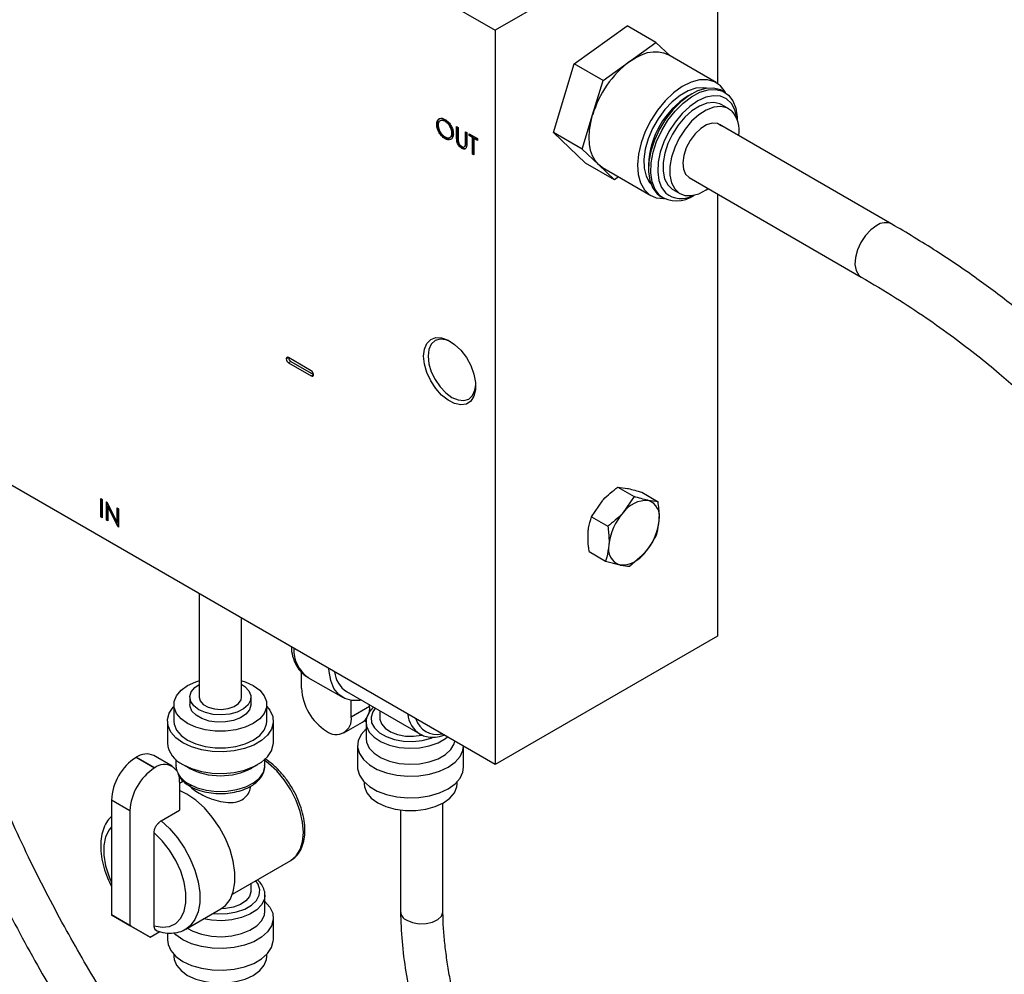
# Model space of a CAD drawing. Header units: inches. Extents: x 0.6 to 33.8, y 0 to 21.7.
# Tile 125 of 172: x 28 to 29.5, y 13.6 to 15.1. Entities that reach past the tile are written whole.
import ezdxf

# ---------------------------------------------------------------- set-up
doc = ezdxf.new("R2010")
doc.units = ezdxf.units.IN
doc.header["$MEASUREMENT"] = 0

msp = doc.modelspace()

# ---------------------------------------------------------------- linework, layer by layer
at = {"color": 7, "linetype": 'Continuous'}
for p, q in [((27.8166, 15.5991), (28.7214, 15.0768)), ((29.0624, 15.2736), (28.7214, 15.0768)), ((29.0624, 15.2736), (29.0624, 14.9952)), ((28.8426, 15.0251), (28.9236, 15.0835)), ((28.9678, 15.058), (28.9236, 15.0835)), ((28.7214, 15.0768), (28.7214, 13.9516)), ((28.9273, 15.0288), (28.9678, 15.058)), ((28.9678, 15.058), (28.9895, 15.0374)), ((29.0603, 14.9965), (28.9861, 15.0394)), ((28.8109, 14.9199), (28.8426, 15.0251)), ((28.8868, 14.9995), (28.8426, 15.0251)), ((28.8868, 14.9995), (28.9273, 15.0288)), ((28.8709, 14.947), (28.8868, 14.9995)), ((29.0227, 14.9793), (29.0174, 14.9763)), ((29.0731, 14.9819), (29.0696, 14.984)), ((29.0796, 14.9565), (29.069, 14.9626)), ((28.855, 14.8944), (28.8709, 14.947)), ((28.6327, 14.9331), (28.6318, 14.9326)), ((28.6455, 14.9377), (28.6446, 14.9372)), ((28.6624, 14.9291), (28.6646, 14.9278)), ((28.6624, 14.9121), (28.6624, 14.9291)), ((28.6633, 14.9126), (28.6633, 14.9286)), ((28.6646, 14.9278), (28.6646, 14.911)), ((29.3294, 14.7798), (29.0655, 14.9322)), ((28.6561, 14.9197), (28.6552, 14.9192)), ((28.6633, 14.9126), (28.6624, 14.9121)), ((28.6759, 14.9213), (28.678, 14.9201)), ((28.6759, 14.9045), (28.6759, 14.9213)), ((28.6767, 14.905), (28.6767, 14.9208)), ((28.678, 14.9201), (28.678, 14.9031)), ((28.6815, 14.9181), (28.6943, 14.9107)), ((28.6815, 14.9152), (28.6815, 14.9181)), ((28.6824, 14.9157), (28.6815, 14.9152)), ((28.6868, 14.9122), (28.6815, 14.9152)), ((28.6824, 14.9157), (28.6824, 14.9176)), ((28.6877, 14.9127), (28.6824, 14.9157)), ((28.6877, 14.9127), (28.6868, 14.9122)), ((28.6868, 14.8869), (28.6868, 14.9122)), ((28.6877, 14.8874), (28.6877, 14.9127)), ((28.6899, 14.9114), (28.689, 14.9109)), ((28.6943, 14.9088), (28.6899, 14.9114)), ((28.855, 14.8944), (28.8109, 14.9199)), ((28.8601, 14.8731), (28.8109, 14.9199)), ((28.6456, 14.911), (28.6447, 14.9105)), ((28.6637, 14.9064), (28.6629, 14.9059)), ((28.6714, 14.8961), (28.6705, 14.8956)), ((28.6741, 14.8981), (28.6752, 14.8987)), ((28.6765, 14.9008), (28.6756, 14.9003)), ((28.6767, 14.905), (28.6759, 14.9045)), ((28.689, 14.9109), (28.689, 14.8856)), ((28.6943, 14.9078), (28.689, 14.9109)), ((28.6943, 14.9107), (28.6943, 14.9078)), ((28.6877, 14.8874), (28.6868, 14.8869)), ((28.689, 14.8856), (28.6868, 14.8869)), ((28.689, 14.8867), (28.6877, 14.8874)), ((28.8797, 14.871), (28.855, 14.8944)), ((28.9043, 14.8476), (28.8601, 14.8731)), ((28.9043, 14.8476), (28.8797, 14.871)), ((28.8861, 14.8662), (28.9603, 14.8233)), ((28.9564, 14.8706), (28.9564, 14.8645)), ((28.9105, 14.8521), (28.9043, 14.8476)), ((29.0188, 14.8509), (29.2827, 14.6986)), ((28.9758, 14.8216), (28.9794, 14.8196)), ((28.994, 14.8327), (29.0046, 14.8266)), ((29.0624, 14.8257), (29.0624, 14.1485)), ((28.4046, 14.5753), (28.4012, 14.5733)), ((28.4012, 14.5731), (28.4047, 14.5751)), ((28.4012, 14.5733), (28.4012, 14.5731)), ((28.4396, 14.5551), (28.4046, 14.5753)), ((28.4081, 14.5693), (28.4046, 14.5673)), ((28.4046, 14.5673), (28.4396, 14.5471)), ((28.4047, 14.5752), (28.4047, 14.5751)), ((28.4081, 14.5693), (28.443, 14.5492)), ((28.4396, 14.5471), (28.443, 14.549)), ((28.443, 14.549), (28.443, 14.5492)), ((28.7214, 13.9516), (27.8166, 14.4739)), ((28.9095, 14.3767), (28.9344, 14.3623)), ((28.9095, 14.3767), (28.9244, 14.3747)), ((28.9462, 14.3687), (28.9712, 14.3543)), ((28.1172, 14.3592), (28.1193, 14.3579)), ((28.1172, 14.331), (28.1172, 14.3592)), ((28.118, 14.3315), (28.118, 14.3587)), ((28.1193, 14.3579), (28.1193, 14.3298)), ((28.1256, 14.3543), (28.126, 14.354)), ((28.1256, 14.3262), (28.1256, 14.3543)), ((28.126, 14.354), (28.1421, 14.3226)), ((28.1265, 14.3267), (28.1265, 14.3532)), ((28.8692, 14.3312), (28.8859, 14.3559)), ((28.9344, 14.3623), (28.9177, 14.3376)), ((28.9712, 14.3543), (28.9562, 14.3563)), ((28.1287, 14.3475), (28.1278, 14.347)), ((28.1278, 14.347), (28.1278, 14.3249)), ((28.1438, 14.3156), (28.1278, 14.347)), ((28.1443, 14.3169), (28.1287, 14.3475)), ((28.1421, 14.3447), (28.1443, 14.3435)), ((28.1421, 14.3226), (28.1421, 14.3447)), ((28.143, 14.3231), (28.143, 14.3442)), ((28.1443, 14.3435), (28.1443, 14.3153)), ((28.118, 14.3315), (28.1172, 14.331)), ((28.1193, 14.3298), (28.1172, 14.331)), ((28.1193, 14.3308), (28.118, 14.3315)), ((28.1265, 14.3267), (28.1256, 14.3262)), ((28.1278, 14.3249), (28.1256, 14.3262)), ((28.1278, 14.3259), (28.1265, 14.3267)), ((28.143, 14.3231), (28.1421, 14.3226)), ((28.8692, 14.3312), (28.8941, 14.3168)), ((28.1443, 14.3159), (28.1438, 14.3156)), ((28.1443, 14.3153), (28.1438, 14.3156)), ((28.8656, 14.2778), (28.8905, 14.2634)), ((28.8905, 14.2634), (28.9124, 14.2574)), ((28.9273, 14.2554), (28.9509, 14.2761)), ((29.0624, 14.1485), (28.7214, 13.9516)), ((28.4247, 14.0685), (28.4247, 14.093)), ((28.4344, 14.0852), (28.4883, 14.0541)), ((28.2534, 14.0547), (28.2534, 14.0435)), ((28.3472, 14.0435), (28.3472, 14.0547)), ((28.4936, 14.0633), (28.6058, 13.9985)), ((28.229, 14.0435), (28.229, 14.018)), ((28.3715, 14.018), (28.3715, 14.0435)), ((28.5007, 14.0246), (28.5007, 14.0497)), ((28.5007, 14.0246), (28.529, 14.0409)), ((28.529, 14.0409), (28.529, 14.0428)), ((28.5449, 14.0337), (28.5449, 14.022)), ((28.219, 14.018), (28.219, 13.9848)), ((28.3815, 13.9848), (28.3815, 14.018)), ((28.4896, 14.0001), (28.5179, 14.0164)), ((28.5238, 14.017), (28.5218, 14.0194)), ((28.5236, 14.0158), (28.5236, 13.9914)), ((28.4626, 14.0028), (28.4628, 14.0027)), ((28.5105, 13.9806), (28.5105, 13.9475)), ((28.673, 13.9475), (28.673, 13.9795)), ((28.1712, 13.9627), (28.1713, 13.9628)), ((28.1712, 13.9627), (28.1994, 13.9463)), ((28.1996, 13.9464), (28.1713, 13.9628)), ((28.2264, 13.9491), (28.1982, 13.9654)), ((28.1996, 13.9464), (28.1994, 13.9463)), ((28.2322, 13.9593), (28.2322, 13.9496)), ((28.2428, 13.9517), (28.2521, 13.9463)), ((28.3485, 13.9463), (28.3578, 13.9517)), ((28.3684, 13.9496), (28.3684, 13.9593)), ((28.2436, 13.9261), (28.2375, 13.9226)), ((28.2375, 13.9245), (28.2375, 13.8817)), ((28.5205, 13.9249), (28.5205, 13.9219)), ((28.663, 13.9219), (28.663, 13.9249)), ((28.249, 13.9062), (28.2375, 13.9118)), ((28.1615, 13.8806), (28.1332, 13.897)), ((28.1332, 13.897), (28.1332, 13.7213)), ((28.6414, 13.7263), (28.6414, 13.8924)), ((28.1615, 13.8806), (28.1615, 13.705)), ((28.2093, 13.8654), (28.2375, 13.8817)), ((28.5764, 13.8818), (28.5764, 13.7263)), ((28.1987, 13.7045), (28.1987, 13.8467)), ((28.3188, 13.7531), (28.4082, 13.8046)), ((28.3472, 13.7577), (28.3472, 13.7694)), ((28.3684, 13.7271), (28.3684, 13.7516)), ((28.1332, 13.7213), (28.1615, 13.705)), ((28.1642, 13.7035), (28.1332, 13.7213)), ((28.2473, 13.6995), (28.3012, 13.7306)), ((28.1615, 13.705), (28.1925, 13.6871)), ((28.3815, 13.6832), (28.3815, 13.7164)), ((28.1925, 13.6871), (28.1642, 13.7035)), ((28.1925, 13.6871), (28.2072, 13.6956)), ((28.219, 13.6938), (28.219, 13.6832)), ((28.229, 13.6607), (28.229, 13.6577)), ((28.3715, 13.6577), (28.3715, 13.6607))]:
    msp.add_line(p, q, dxfattribs=at)
at = {"color": 7, "linetype": 'Continuous', "flags": 128}
for points in [[(28.9273, 15.0288), (28.9366, 15.0347), (28.9458, 15.0393), (28.9548, 15.0424), (28.9636, 15.0439), (28.9718, 15.0439), (28.9795, 15.0423), (28.9861, 15.0394)], [(29.0667, 14.9917), (29.0576, 14.9979), (29.0468, 15.0009), (29.0347, 15.0006), (29.0217, 14.9971), (29.0083, 14.9904), (28.9949, 14.9808), (28.9822, 14.9686), (28.9704, 14.9543), (28.9601, 14.9384), (28.9516, 14.9214), (28.9452, 14.9041), (28.9411, 14.887), (28.9396, 14.8706), (28.9406, 14.8558), (28.9442, 14.8428), (28.9501, 14.8323), (28.9582, 14.8246), (28.9682, 14.82), (28.9797, 14.8187), (28.9809, 14.8187)], [(29.0453, 14.9878), (29.0405, 14.9885), (29.0292, 14.9878), (29.0172, 14.9839), (29.0048, 14.9769), (28.9927, 14.9672), (28.9813, 14.9551), (28.9711, 14.9412), (28.9625, 14.9261), (28.9559, 14.9102), (28.9514, 14.8944), (28.9494, 14.8791), (28.9499, 14.8652), (28.9529, 14.8531), (28.9582, 14.8433), (28.9604, 14.8407)], [(29.0696, 14.984), (29.0667, 14.9854), (29.0562, 14.9882), (29.0444, 14.9877), (29.0318, 14.9839), (29.0188, 14.977), (29.006, 14.9672), (28.9938, 14.955), (28.9827, 14.9407), (28.9732, 14.9251), (28.9655, 14.9085), (28.9601, 14.8917), (28.957, 14.8754), (28.9565, 14.8601), (28.9585, 14.8464), (28.963, 14.835), (28.9698, 14.8261), (28.9758, 14.8216)], [(29.0746, 14.981), (29.0738, 14.9826), (29.0667, 14.9917)], [(28.9734, 14.824), (28.9666, 14.8329), (28.9621, 14.8444), (28.96, 14.8581), (28.9606, 14.8734), (28.9636, 14.8897), (28.969, 14.9065), (28.9767, 14.923), (28.9862, 14.9387), (28.9973, 14.9529), (29.0095, 14.9652), (29.0223, 14.9749), (29.0353, 14.9818), (29.048, 14.9856), (29.0598, 14.9861), (29.0703, 14.9834), (29.0791, 14.9774), (29.0859, 14.9686), (29.0904, 14.9571), (29.0924, 14.9434), (29.0925, 14.939)], [(29.0921, 14.941), (29.0919, 14.9424), (29.089, 14.9546), (29.0836, 14.9644), (29.0762, 14.9714), (29.0669, 14.9755), (29.0562, 14.9763), (29.0445, 14.974), (29.0322, 14.9685), (29.0199, 14.9601), (29.0081, 14.9492), (28.9972, 14.9361), (28.9878, 14.9215), (28.9801, 14.9059), (28.9746, 14.89), (28.9713, 14.8744), (28.9706, 14.8597), (28.9723, 14.8466), (28.9765, 14.8356), (28.9829, 14.8271), (28.9829, 14.8271)], [(29.069, 14.9626), (29.066, 14.9641), (29.0565, 14.9661), (29.0458, 14.9649), (29.0345, 14.9606), (29.0231, 14.9533), (29.012, 14.9434), (29.0019, 14.9313), (28.9931, 14.9177), (28.9862, 14.9032), (28.9813, 14.8884), (28.9788, 14.874), (28.9788, 14.8608), (28.9812, 14.8492), (28.986, 14.84), (28.9929, 14.8334), (28.994, 14.8327)], [(29.0844, 14.9529), (29.0766, 14.958), (29.0671, 14.96), (29.0564, 14.9588), (29.0451, 14.9544), (29.0337, 14.9471), (29.0226, 14.9372), (29.0125, 14.9252), (29.0037, 14.9116), (28.9968, 14.8971), (28.9919, 14.8823), (28.9894, 14.8679), (28.9894, 14.8546), (28.9918, 14.8431), (28.9966, 14.8338), (29.0035, 14.8273), (29.0123, 14.8237), (29.0224, 14.8233), (29.0334, 14.8261), (29.0449, 14.832), (29.0472, 14.8335)], [(28.8797, 14.871), (28.8746, 14.877), (28.8706, 14.8842), (28.8676, 14.8927), (28.8659, 14.9022), (28.8654, 14.9125), (28.866, 14.9236), (28.8679, 14.9351), (28.8709, 14.947)], [(29.0686, 14.9299), (29.0622, 14.9336), (29.0543, 14.9342), (29.0456, 14.9316), (29.0365, 14.9261), (29.0279, 14.9179), (29.0204, 14.9079), (29.0144, 14.8966), (29.0106, 14.8849), (29.009, 14.8738), (29.0099, 14.8639), (29.0132, 14.8561), (29.0187, 14.851), (29.0187, 14.851)], [(28.8861, 14.8662), (28.8857, 14.8664), (28.8797, 14.871)], [(29.3063, 14.7776), (29.2974, 14.7711), (29.2891, 14.7623), (29.282, 14.7517), (29.2768, 14.7402), (29.2737, 14.7286), (29.273, 14.7178), (29.2747, 14.7086), (29.2788, 14.7017), (29.2827, 14.6985)], [(28.6117, 14.5775), (28.613, 14.5882), (28.6167, 14.5969), (28.6226, 14.6028), (28.6303, 14.6058), (28.6394, 14.6055), (28.6493, 14.6019), (28.6593, 14.5954), (28.6688, 14.5863), (28.6773, 14.5753), (28.6841, 14.5628), (28.689, 14.5499), (28.6915, 14.5372), (28.6915, 14.5257), (28.689, 14.5159), (28.6841, 14.5085), (28.6773, 14.504), (28.6688, 14.5027), (28.6593, 14.5046), (28.6493, 14.5097), (28.6394, 14.5176), (28.6303, 14.5277), (28.6226, 14.5396), (28.6167, 14.5524), (28.613, 14.5653), (28.6117, 14.5775)], [(28.6536, 14.5995), (28.6458, 14.6026), (28.637, 14.6035), (28.6294, 14.6011), (28.6236, 14.5957), (28.62, 14.5877), (28.6187, 14.5775)], [(28.6187, 14.5775), (28.62, 14.5658), (28.6236, 14.5535), (28.6294, 14.5415), (28.637, 14.5304), (28.6458, 14.5211), (28.6552, 14.5142), (28.6647, 14.5102), (28.6735, 14.5093), (28.6811, 14.5116), (28.6869, 14.517), (28.6905, 14.5251), (28.6917, 14.5333)], [(28.2679, 14.2134), (28.2679, 14.0844), (28.2679, 14.0537)], [(28.5166, 14.05), (28.5138, 14.0496), (28.5016, 14.0496), (28.4908, 14.0528), (28.4816, 14.0591), (28.4744, 14.0683), (28.4695, 14.0802), (28.467, 14.0942), (28.4667, 14.0986)], [(28.2499, 14.0144), (28.24, 14.0216), (28.233, 14.0299), (28.2295, 14.0389), (28.2295, 14.0481), (28.233, 14.0571), (28.24, 14.0654), (28.2499, 14.0726), (28.2624, 14.0783), (28.2673, 14.08)], [(28.3329, 14.0801), (28.3382, 14.0783), (28.3507, 14.0726), (28.3606, 14.0654), (28.3676, 14.0571), (28.3711, 14.0481), (28.3711, 14.0389), (28.3676, 14.0299), (28.3606, 14.0216), (28.3507, 14.0144), (28.3382, 14.0087), (28.3238, 14.0047), (28.3083, 14.0026), (28.2923, 14.0026), (28.2768, 14.0047), (28.2624, 14.0087), (28.2499, 14.0144), (28.2499, 14.0144)], [(28.2672, 14.0356), (28.2594, 14.0415), (28.2548, 14.0483), (28.2535, 14.0557), (28.2556, 14.0629), (28.2611, 14.0696), (28.2678, 14.0743)], [(28.3331, 14.0741), (28.3376, 14.0711), (28.3439, 14.0647), (28.3469, 14.0575), (28.3465, 14.0501), (28.3426, 14.0431), (28.3356, 14.037), (28.326, 14.0321), (28.3145, 14.0289), (28.3019, 14.0277), (28.2892, 14.0284), (28.2773, 14.0311), (28.2672, 14.0356), (28.2672, 14.0356)], [(28.2678, 14.0547), (28.2692, 14.0494), (28.2738, 14.0438), (28.2814, 14.0395), (28.291, 14.0368), (28.3016, 14.036), (28.3121, 14.0373), (28.3213, 14.0404), (28.3282, 14.0451), (28.3321, 14.0509), (28.3328, 14.0547)], [(28.2428, 13.9848), (28.2322, 13.9924), (28.2244, 14.0012), (28.22, 14.0107), (28.2192, 14.0204), (28.2218, 14.0301), (28.2279, 14.0393), (28.229, 14.0405)], [(28.3715, 14.0405), (28.3762, 14.0348), (28.3805, 14.0253), (28.3814, 14.0155), (28.3788, 14.0059), (28.3727, 13.9967), (28.3634, 13.9885), (28.3514, 13.9815), (28.3372, 13.9762), (28.3213, 13.9727), (28.3046, 13.9712), (28.2876, 13.9717), (28.2712, 13.9742), (28.256, 13.9787), (28.2428, 13.9848)], [(28.3472, 14.0435), (28.3471, 14.0426), (28.345, 14.0353), (28.3395, 14.0287), (28.3311, 14.0231), (28.3204, 14.0191), (28.3083, 14.0168), (28.2955, 14.0166), (28.2831, 14.0183), (28.272, 14.0219), (28.2629, 14.0272), (28.2567, 14.0336), (28.2537, 14.0407), (28.2534, 14.0435)], [(28.5377, 14.0378), (28.5339, 14.0324), (28.5312, 14.0241), (28.5321, 14.0157), (28.5365, 14.0076), (28.544, 14.0004), (28.5544, 13.9944), (28.5669, 13.9901), (28.5808, 13.9875), (28.5954, 13.987), (28.6098, 13.9886), (28.6231, 13.992), (28.6256, 13.9929)], [(28.5449, 14.022), (28.5449, 14.0211), (28.5471, 14.0138), (28.5526, 14.0071), (28.5609, 14.0016), (28.5716, 13.9975), (28.5838, 13.9953), (28.5965, 13.9951), (28.6089, 13.9968), (28.6094, 13.9969)], [(28.229, 14.018), (28.2295, 14.0134), (28.233, 14.0044), (28.24, 13.9961), (28.2499, 13.9889), (28.2624, 13.9832), (28.2768, 13.9792), (28.2923, 13.9771), (28.3083, 13.9771), (28.3238, 13.9792), (28.3382, 13.9832), (28.3507, 13.9889), (28.3606, 13.9961), (28.3676, 14.0044), (28.3711, 14.0134), (28.3715, 14.018)], [(28.5236, 14.0062), (28.5236, 14.0062), (28.5159, 13.9975), (28.5115, 13.988), (28.5106, 13.9782), (28.5133, 13.9685), (28.5194, 13.9594), (28.5286, 13.9511), (28.5406, 13.9442), (28.5549, 13.9388), (28.5707, 13.9353), (28.5875, 13.9338), (28.6045, 13.9343), (28.6209, 13.9368), (28.636, 13.9413), (28.6492, 13.9475), (28.6599, 13.9551), (28.6676, 13.9638), (28.672, 13.9733), (28.673, 13.9795)], [(28.5236, 14.016), (28.5244, 14.0102), (28.5284, 14.0013), (28.5359, 13.9933), (28.5465, 13.9865), (28.5594, 13.9812), (28.5741, 13.9779), (28.5898, 13.9765), (28.6055, 13.9773), (28.6205, 13.9802), (28.634, 13.985), (28.6452, 13.9914), (28.6482, 13.9938)], [(28.5236, 13.9914), (28.5244, 13.9857), (28.5284, 13.9768), (28.5359, 13.9688), (28.5465, 13.962), (28.5594, 13.9567), (28.5741, 13.9534), (28.5898, 13.952), (28.6055, 13.9528), (28.6205, 13.9557), (28.634, 13.9605), (28.6452, 13.967), (28.6535, 13.9747), (28.6585, 13.9834), (28.6595, 13.9873)], [(28.2428, 13.9517), (28.256, 13.9455), (28.2712, 13.941), (28.2876, 13.9385), (28.3046, 13.938), (28.3213, 13.9395), (28.3372, 13.943), (28.3514, 13.9484), (28.3634, 13.9553), (28.3727, 13.9635), (28.3788, 13.9727), (28.3814, 13.9824), (28.3815, 13.9848)], [(28.2322, 13.9496), (28.2324, 13.9462), (28.2335, 13.9418)], [(28.2521, 13.9218), (28.2645, 13.9161), (28.2789, 13.9123), (28.2944, 13.9104), (28.3102, 13.9107), (28.3255, 13.9131), (28.3394, 13.9174), (28.3512, 13.9235), (28.3603, 13.9309), (28.3661, 13.9394), (28.3684, 13.9485), (28.3684, 13.9496)], [(28.4082, 13.8046), (28.4082, 13.8046), (28.4164, 13.8115), (28.4225, 13.8212), (28.4263, 13.8333), (28.4276, 13.8475), (28.4263, 13.8632), (28.4225, 13.8797), (28.4164, 13.8965), (28.4082, 13.9129), (28.3981, 13.9282), (28.3867, 13.9419), (28.3742, 13.9534), (28.3684, 13.9578)], [(28.5105, 13.9475), (28.5106, 13.945), (28.5133, 13.9353), (28.5194, 13.9262), (28.5286, 13.918), (28.5406, 13.911), (28.5549, 13.9057), (28.5707, 13.9022), (28.5875, 13.9006), (28.6045, 13.9011), (28.6209, 13.9037), (28.636, 13.9081), (28.6492, 13.9143), (28.6599, 13.9219), (28.6676, 13.9306), (28.672, 13.9401), (28.673, 13.9475)], [(28.5205, 13.9219), (28.521, 13.9174), (28.5245, 13.9084), (28.5314, 13.9001), (28.5414, 13.8929), (28.5538, 13.8871), (28.5682, 13.8831), (28.5838, 13.8811), (28.5997, 13.8811), (28.6153, 13.8831), (28.6297, 13.8871), (28.6421, 13.8929), (28.6521, 13.9001), (28.659, 13.9084), (28.6626, 13.9173), (28.663, 13.9219)], [(28.3012, 13.7306), (28.3079, 13.7356), (28.3151, 13.7449), (28.32, 13.7567), (28.3225, 13.7707), (28.3225, 13.7864), (28.32, 13.8033), (28.3151, 13.8209), (28.3079, 13.8384), (28.2988, 13.8553), (28.2879, 13.871), (28.2757, 13.8851), (28.2626, 13.897), (28.249, 13.9062)], [(28.1332, 13.856), (28.1296, 13.8516), (28.1243, 13.8408), (28.1217, 13.8276), (28.1217, 13.8125), (28.1243, 13.7962), (28.1296, 13.7794), (28.1332, 13.7707)], [(28.2093, 13.8654), (28.2223, 13.8535), (28.2343, 13.8394), (28.2451, 13.8237), (28.2542, 13.8069), (28.2613, 13.7895), (28.2661, 13.7721), (28.2686, 13.7553), (28.2686, 13.7396), (28.2661, 13.7257), (28.2613, 13.7139), (28.2542, 13.7047), (28.2472, 13.6994)], [(28.1987, 13.7045), (28.211, 13.7022), (28.2222, 13.7034), (28.2318, 13.7081), (28.2394, 13.716), (28.2447, 13.7267), (28.2474, 13.7399), (28.2474, 13.755), (28.2447, 13.7713), (28.2394, 13.7881), (28.2318, 13.8048), (28.2222, 13.8205), (28.211, 13.8347), (28.1987, 13.8467)], [(28.2887, 13.7234), (28.2966, 13.7228), (28.3112, 13.7233), (28.3252, 13.7258), (28.3377, 13.7302), (28.348, 13.7361), (28.3556, 13.7434), (28.3599, 13.7514), (28.3608, 13.7598), (28.3582, 13.7681), (28.3544, 13.7736)], [(28.3684, 13.7513), (28.3677, 13.7459), (28.3636, 13.7371), (28.3561, 13.729), (28.3456, 13.7222), (28.3326, 13.717), (28.3179, 13.7136), (28.3023, 13.7123), (28.2865, 13.7131), (28.2745, 13.7152)], [(28.3472, 13.7577), (28.3471, 13.7568), (28.345, 13.7495), (28.3395, 13.7429), (28.3311, 13.7373), (28.3204, 13.7333), (28.3083, 13.7311), (28.3013, 13.7307)], [(28.3684, 13.7419), (28.3684, 13.7419), (28.3762, 13.7332), (28.3805, 13.7237), (28.3814, 13.7139), (28.3788, 13.7042), (28.3727, 13.6951), (28.3634, 13.6869), (28.3514, 13.6799), (28.3372, 13.6746), (28.3213, 13.6711), (28.3046, 13.6695), (28.2876, 13.6701), (28.2712, 13.6726), (28.256, 13.677), (28.2428, 13.6832), (28.2322, 13.6908), (28.2293, 13.6936)], [(28.2496, 13.7008), (28.258, 13.6962), (28.2715, 13.6915), (28.2865, 13.6886), (28.3023, 13.6878), (28.3179, 13.6891), (28.3326, 13.6925), (28.3456, 13.6977), (28.3561, 13.7045), (28.3636, 13.7126), (28.3677, 13.7214), (28.3684, 13.7271)], [(28.5859, 13.713), (28.5946, 13.7094), (28.6049, 13.7077), (28.6156, 13.7079), (28.6255, 13.7102), (28.6337, 13.7142), (28.6392, 13.7195), (28.6414, 13.7255), (28.6414, 13.7264)], [(28.219, 13.6832), (28.22, 13.6759), (28.2244, 13.6664), (28.2322, 13.6577), (28.2428, 13.65), (28.256, 13.6439), (28.2712, 13.6394), (28.2876, 13.6369), (28.3046, 13.6364), (28.3213, 13.6379), (28.3372, 13.6414), (28.3514, 13.6468), (28.3634, 13.6537), (28.3727, 13.6619), (28.3788, 13.6711), (28.3814, 13.6808), (28.3815, 13.6832)], [(28.229, 13.6577), (28.2295, 13.6531), (28.233, 13.6441), (28.24, 13.6358), (28.2499, 13.6286), (28.2624, 13.6229), (28.2768, 13.6189), (28.2923, 13.6168), (28.3083, 13.6168), (28.3238, 13.6189), (28.3382, 13.6229), (28.3507, 13.6286), (28.3606, 13.6358), (28.3676, 13.6441), (28.3711, 13.6531), (28.3715, 13.6577)]]:
    msp.add_lwpolyline(points, dxfattribs=at)
at = {"color": 7, "linetype": 'Continuous'}
for centre, radius, start, end in [((29.0254, 14.9009), 0.1612, 127.4667, 163.3794), ((29.0873, 14.8655), 0.131, 122.2575, 177.7479), ((29.0487, 14.9228), 0.0468, 351.4124, 40.0965), ((28.9997, 14.8589), 0.0437, 232.9127, 307.431), ((29.0062, 14.8556), 0.0368, 230.7297, 299.5637), ((29.3198, 14.7587), 0.0232, 65.484, 125.4446), ((28.4033, 14.5737), 0.00207, 50.7967, 189.214), ((28.4085, 14.5735), 0.0073, 182.6055, 237.3945), ((28.412, 14.5755), 0.0073, 182.6055, 237.3945), ((28.4357, 14.5489), 0.0073, 2.6055, 57.3945), ((28.4409, 14.5487), 0.00207, 230.7967, 9.214), ((28.954, 14.3118), 0.0445, 87.1417, 144.6665), ((28.9473, 14.3316), 0.0263, 346.7658, 70.0794), ((28.9822, 14.2794), 0.0869, 137.9555, 174.2172), ((28.8864, 14.3343), 0.0869, 317.9555, 354.2172), ((28.9213, 14.2821), 0.0263, 166.7658, 250.0794), ((28.9146, 14.3019), 0.0445, 267.1417, 324.6665), ((28.4644, 14.1272), 0.0516, 177.1974, 234.4925), ((28.5179, 14.0988), 0.043, 186.7352, 235.6689), ((28.5071, 14.0722), 0.0824, 182.6038, 237.3812), ((28.5035, 14.0377), 0.0257, 304.0501, 7.2606), ((28.4776, 14.0209), 0.0234, 230.7857, 9.2251), ((28.6293, 14.0335), 0.0422, 186.199, 236.3231), ((28.6317, 14.0309), 0.0331, 196.1423, 283.8631), ((28.2593, 13.9886), 0.0404, 185.3293, 245.9908), ((28.2156, 13.8932), 0.0824, 122.6055, 177.3945), ((28.187, 13.9408), 0.027, 65.6929, 125.6176), ((28.2439, 13.8769), 0.0824, 122.6055, 177.3945), ((28.2144, 13.9283), 0.0234, 350.786, 129.2033), ((28.3003, 14.0383), 0.1039, 242.3728, 297.6326), ((28.2709, 13.9584), 0.0411, 210.7217, 242.8412), ((28.592, 13.7274), 0.0157, 184.5051, 247.1168)]:
    msp.add_arc(centre, radius, start, end, dxfattribs=at)
for points, knots in [([(28.6318, 14.9326), (28.632, 14.9346), (28.6325, 14.9387), (28.6358, 14.9417), (28.64, 14.9422), (28.643, 14.9409), (28.6445, 14.9402)], [0, 0, 0, 0, 0.279731, 0.559327, 0.77968, 1, 1, 1, 1]), ([(28.6447, 14.9105), (28.6428, 14.9118), (28.639, 14.9145), (28.6348, 14.9209), (28.6322, 14.9272), (28.632, 14.9308), (28.6318, 14.9326)], [0, 0, 0, 0, 0.279663, 0.559354, 0.779636, 1, 1, 1, 1]), ([(28.6327, 14.9331), (28.6329, 14.9352), (28.6331, 14.9386), (28.6351, 14.9401), (28.6359, 14.9407)], [0, 0, 0, 0, 0.624796, 1, 1, 1, 1]), ([(28.6456, 14.911), (28.6437, 14.9123), (28.6399, 14.915), (28.6357, 14.9214), (28.6331, 14.9277), (28.6328, 14.9313), (28.6327, 14.9331)], [0, 0, 0, 0, 0.279663, 0.559354, 0.779636, 1, 1, 1, 1]), ([(28.6446, 14.9372), (28.643, 14.9379), (28.64, 14.9392), (28.6364, 14.9381), (28.6343, 14.9353), (28.6341, 14.9327), (28.634, 14.9313)], [0, 0, 0, 0, 0.279627, 0.55935, 0.77963, 1, 1, 1, 1]), ([(28.634, 14.9313), (28.6342, 14.9294), (28.6346, 14.9257), (28.6375, 14.9202), (28.641, 14.9159), (28.6434, 14.9142), (28.6446, 14.9134)], [0, 0, 0, 0, 0.279416, 0.559077, 0.779478, 1, 1, 1, 1]), ([(28.6455, 14.9377), (28.6439, 14.9385), (28.6414, 14.9397), (28.6396, 14.9389), (28.6389, 14.9386)], [0, 0, 0, 0, 0.63899, 1, 1, 1, 1]), ([(28.6445, 14.9402), (28.6464, 14.9389), (28.6502, 14.9362), (28.6545, 14.9297), (28.6571, 14.9233), (28.6573, 14.9197), (28.6574, 14.9179)], [0, 0, 0, 0, 0.279767, 0.559358, 0.779571, 1, 1, 1, 1]), ([(28.6552, 14.9192), (28.6551, 14.9211), (28.6547, 14.9249), (28.6517, 14.9305), (28.6482, 14.9347), (28.6458, 14.9364), (28.6446, 14.9372)], [0, 0, 0, 0, 0.279468, 0.55887, 0.779516, 1, 1, 1, 1]), ([(28.6561, 14.9197), (28.6559, 14.9216), (28.6556, 14.9254), (28.6526, 14.931), (28.6491, 14.9352), (28.6467, 14.9369), (28.6455, 14.9377)], [0, 0, 0, 0, 0.279468, 0.55887, 0.779516, 1, 1, 1, 1]), ([(28.6446, 14.9134), (28.6461, 14.9127), (28.6492, 14.9114), (28.6528, 14.9124), (28.6549, 14.9152), (28.6551, 14.9179), (28.6552, 14.9192)], [0, 0, 0, 0, 0.27983, 0.559389, 0.779654, 1, 1, 1, 1]), ([(28.6574, 14.9179), (28.6572, 14.9159), (28.6568, 14.9118), (28.6533, 14.9089), (28.6491, 14.9084), (28.6462, 14.9098), (28.6447, 14.9105)], [0, 0, 0, 0, 0.27963, 0.559343, 0.779597, 1, 1, 1, 1]), ([(28.6522, 14.913), (28.6527, 14.9131), (28.6543, 14.9133), (28.6558, 14.9158), (28.656, 14.9184), (28.6561, 14.9197)], [0, 0, 0, 0, 0.205118, 0.602485, 1, 1, 1, 1]), ([(28.6629, 14.9059), (28.6627, 14.9071), (28.6624, 14.9092), (28.6624, 14.9112), (28.6624, 14.9121)], [0, 0, 0, 0, 0.559499, 1, 1, 1, 1]), ([(28.6637, 14.9064), (28.6636, 14.9076), (28.6633, 14.9098), (28.6633, 14.9117), (28.6633, 14.9126)], [0, 0, 0, 0, 0.559499, 1, 1, 1, 1]), ([(28.6536, 14.9097), (28.6524, 14.9094), (28.65, 14.9088), (28.647, 14.9103), (28.6456, 14.911)], [0, 0, 0, 0, 0.4942121, 1, 1, 1, 1]), ([(28.6705, 14.8956), (28.6696, 14.8962), (28.6677, 14.8974), (28.6654, 14.9002), (28.6637, 14.9031), (28.6631, 14.905), (28.6629, 14.9059)], [0, 0, 0, 0, 0.2802208, 0.5599142, 0.7799519, 1, 1, 1, 1]), ([(28.6714, 14.8961), (28.6704, 14.8967), (28.6686, 14.8979), (28.6663, 14.9007), (28.6645, 14.9036), (28.664, 14.9055), (28.6637, 14.9064)], [0, 0, 0, 0, 0.2802208, 0.5599142, 0.7799519, 1, 1, 1, 1]), ([(28.6646, 14.911), (28.6646, 14.9103), (28.6646, 14.909), (28.6647, 14.9078), (28.6647, 14.9072)], [0, 0, 0, 0, 0.560124, 1, 1, 1, 1]), ([(28.6647, 14.9072), (28.6649, 14.9062), (28.6652, 14.9043), (28.6673, 14.9009), (28.6692, 14.8995), (28.6704, 14.8986)], [0, 0, 0, 0, 0.281057, 0.560821, 1, 1, 1, 1]), ([(28.6704, 14.8986), (28.671, 14.8983), (28.6724, 14.8976), (28.674, 14.8979), (28.6751, 14.8988), (28.6754, 14.8998), (28.6756, 14.9003)], [0, 0, 0, 0, 0.279787, 0.559377, 0.779569, 1, 1, 1, 1]), ([(28.678, 14.9031), (28.678, 14.9015), (28.678, 14.8984), (28.6765, 14.8951), (28.6737, 14.8942), (28.6715, 14.8951), (28.6705, 14.8956)], [0, 0, 0, 0, 0.281655, 0.560111, 0.78008, 1, 1, 1, 1]), ([(28.6755, 14.8954), (28.6752, 14.8952), (28.674, 14.8947), (28.6725, 14.8955), (28.6714, 14.8961)], [0, 0, 0, 0, 0.29241, 1, 1, 1, 1]), ([(28.6751, 14.8987), (28.6754, 14.8989), (28.676, 14.8994), (28.6763, 14.9003), (28.6765, 14.9008)], [0, 0, 0, 0, 0.461672, 1, 1, 1, 1]), ([(28.6756, 14.9003), (28.6757, 14.901), (28.6759, 14.9024), (28.6759, 14.9038), (28.6759, 14.9045)], [0, 0, 0, 0, 0.5596244, 1, 1, 1, 1]), ([(28.6765, 14.9008), (28.6766, 14.9015), (28.6768, 14.9029), (28.6767, 14.9044), (28.6767, 14.905)], [0, 0, 0, 0, 0.5596244, 1, 1, 1, 1]), ([(30.0985, 12.7126), (30.0996, 12.7304), (30.1033, 12.7909), (30.1077, 12.8961), (30.1105, 13.0144), (30.1107, 13.1186), (30.1092, 13.204), (30.1063, 13.283), (30.1023, 13.3545), (30.0974, 13.4192), (30.0918, 13.4779), (30.0864, 13.5252), (30.0817, 13.562), (30.0778, 13.5896), (30.0741, 13.6148), (30.0703, 13.6385), (30.0659, 13.6645), (30.0602, 13.6963), (30.0526, 13.7349), (30.0429, 13.7795), (30.0316, 13.8269), (30.0188, 13.8751), (30.0052, 13.9214), (29.991, 13.9656), (29.9757, 14.0095), (29.9592, 14.0529), (29.9415, 14.0958), (29.9223, 14.1388), (29.8996, 14.1859), (29.8706, 14.2405), (29.8371, 14.2972), (29.7996, 14.3541), (29.7641, 14.4028), (29.7286, 14.4475), (29.6941, 14.4876), (29.6558, 14.5286), (29.6135, 14.5705), (29.5666, 14.6128), (29.515, 14.6554), (29.4581, 14.698), (29.3955, 14.7405), (29.3522, 14.7663), (29.3294, 14.7798)], [0, 0, 0, 0, 0.025816, 0.087432, 0.152203, 0.196205, 0.236804, 0.273862, 0.307493, 0.337823, 0.364984, 0.389085, 0.402826, 0.415352, 0.426693, 0.436879, 0.44742, 0.461645, 0.479541, 0.49901, 0.520763, 0.541856, 0.561849, 0.580796, 0.598749, 0.618008, 0.636123, 0.653255, 0.672709, 0.696031, 0.723171, 0.746092, 0.771355, 0.789627, 0.809171, 0.830138, 0.852724, 0.877169, 0.903757, 0.932825, 0.96476, 1, 1, 1, 1]), ([(27.0748, 14.5839), (27.0836, 14.5847), (27.1003, 14.5864), (27.1264, 14.5904), (27.1513, 14.595), (27.1754, 14.6004), (27.2003, 14.6066), (27.2259, 14.6139), (27.2521, 14.6221), (27.2768, 14.6305), (27.3067, 14.6415), (27.341, 14.655), (27.3784, 14.6708), (27.4124, 14.6857), (27.4481, 14.7018), (27.485, 14.7185), (27.5217, 14.7344), (27.5499, 14.7458), (27.5706, 14.7534), (27.5847, 14.758), (27.5968, 14.7616), (27.6089, 14.7647), (27.624, 14.7679), (27.6406, 14.7698), (27.6558, 14.7695), (27.6678, 14.7672), (27.6779, 14.7632), (27.6863, 14.7576), (27.6941, 14.7501), (27.7032, 14.7383), (27.7122, 14.7223), (27.7203, 14.7036), (27.7281, 14.6813), (27.7352, 14.6566), (27.7423, 14.6267), (27.7493, 14.591), (27.7586, 14.535), (27.7688, 14.4586), (27.7808, 14.3639), (27.794, 14.2707), (27.8099, 14.1801), (27.8304, 14.0925), (27.8598, 13.9931), (27.9005, 13.8832), (27.9545, 13.7646), (28.014, 13.6525), (28.0706, 13.5571), (28.1211, 13.4776), (28.1658, 13.41), (28.213, 13.3406), (28.2651, 13.2657), (28.3107, 13.201), (28.3385, 13.161), (28.3473, 13.1483)], [0, 0, 0, 0, 0.014668, 0.027934, 0.03997, 0.050928, 0.06095, 0.072352, 0.082702, 0.092184, 0.100948, 0.116749, 0.130766, 0.143963, 0.157414, 0.17588, 0.194138, 0.211452, 0.221191, 0.229663, 0.236737, 0.244011, 0.254338, 0.269174, 0.2826, 0.295512, 0.30708, 0.316682, 0.327329, 0.33956, 0.351533, 0.364954, 0.376142, 0.388558, 0.402705, 0.418703, 0.436659, 0.47452, 0.511763, 0.547527, 0.581439, 0.614667, 0.647295, 0.695362, 0.742125, 0.78775, 0.830988, 0.860031, 0.887576, 0.916602, 0.94866, 0.983756, 1, 1, 1, 1]), ([(29.2827, 14.6986), (29.3002, 14.6882), (29.3333, 14.6686), (29.3805, 14.6375), (29.4225, 14.6077), (29.4598, 14.5792), (29.4927, 14.5523), (29.5217, 14.5272), (29.5497, 14.5015), (29.5759, 14.476), (29.5999, 14.4513), (29.6193, 14.4303), (29.636, 14.4114), (29.6555, 14.3886), (29.6781, 14.3606), (29.7038, 14.3267), (29.7297, 14.2899), (29.7564, 14.2491), (29.784, 14.203), (29.8117, 14.1519), (29.8385, 14.0972), (29.8635, 14.04), (29.8864, 13.9811), (29.9073, 13.9207), (29.9254, 13.8611), (29.9406, 13.8043), (29.9528, 13.753), (29.9624, 13.7079), (29.9704, 13.6661), (29.9779, 13.6233), (29.9851, 13.5764), (29.9917, 13.528), (29.9971, 13.4812), (30.0014, 13.4388), (30.0053, 13.3937), (30.0091, 13.3421), (30.0125, 13.2809), (30.0151, 13.2143), (30.0166, 13.1442), (30.017, 13.0682), (30.0162, 12.9903), (30.0142, 12.912), (30.0113, 12.8379), (30.0092, 12.7896), (30.0078, 12.7653), (30.0077, 12.765)], [0, 0, 0, 0, 0.029161, 0.055055, 0.078058, 0.098495, 0.116636, 0.132701, 0.146874, 0.1638, 0.17758, 0.18841, 0.197968, 0.207592, 0.223814, 0.240319, 0.257471, 0.276491, 0.29762, 0.321048, 0.346028, 0.371814, 0.398524, 0.426251, 0.4547, 0.4811, 0.505807, 0.527019, 0.54543, 0.565799, 0.588917, 0.613681, 0.636882, 0.657908, 0.676667, 0.704043, 0.734657, 0.768635, 0.805562, 0.841637, 0.885096, 0.92544, 0.962494, 0.999422, 1, 1, 1, 1]), ([(28.2958, 13.3357), (28.2847, 13.3516), (28.2578, 13.3902), (28.2159, 13.452), (28.1667, 13.5266), (28.1143, 13.6101), (28.0587, 13.7061), (28.0037, 13.812), (27.953, 13.9265), (27.9123, 14.0409), (27.8818, 14.1529), (27.8609, 14.2618), (27.8473, 14.3569), (27.8386, 14.4246), (27.8346, 14.455), (27.8334, 14.4642)], [0, 0, 0, 0, 0.045512, 0.110361, 0.175403, 0.255586, 0.34302, 0.438108, 0.539958, 0.644065, 0.733094, 0.825076, 0.91916, 0.975581, 1, 1, 1, 1]), ([(28.8859, 14.3559), (28.8863, 14.3565), (28.8932, 14.3641), (28.9016, 14.3706), (28.9095, 14.3767)], [0, 0, 0, 0, 0.070207, 1, 1, 1, 1]), ([(28.9244, 14.3747), (28.9248, 14.3746), (28.9311, 14.3732), (28.939, 14.3708), (28.9462, 14.3687)], [0, 0, 0, 0, 0.070207, 1, 1, 1, 1]), ([(28.9562, 14.3563), (28.9558, 14.3564), (28.9495, 14.3578), (28.9417, 14.3601), (28.9344, 14.3623)], [0, 0, 0, 0, 0.070207, 1, 1, 1, 1]), ([(28.9728, 14.3256), (28.973, 14.328), (28.9734, 14.3372), (28.9721, 14.3471), (28.9712, 14.3543)], [0, 0, 0, 0, 0.268634, 1, 1, 1, 1]), ([(28.8639, 14.3065), (28.8641, 14.3089), (28.8649, 14.3178), (28.8674, 14.3256), (28.8692, 14.3312)], [0, 0, 0, 0, 0.2686336, 1, 1, 1, 1]), ([(28.9177, 14.3376), (28.9172, 14.337), (28.9103, 14.3294), (28.9019, 14.3229), (28.8941, 14.3168)], [0, 0, 0, 0, 0.0702067, 1, 1, 1, 1]), ([(28.9676, 14.3008), (28.9683, 14.3028), (28.9709, 14.3103), (28.972, 14.3191), (28.9728, 14.3256)], [0, 0, 0, 0, 0.257551, 1, 1, 1, 1]), ([(28.8941, 14.3168), (28.895, 14.3096), (28.8963, 14.2997), (28.8959, 14.2906), (28.8958, 14.2881)], [0, 0, 0, 0, 0.731366, 1, 1, 1, 1]), ([(28.8656, 14.2778), (28.8652, 14.2803), (28.8638, 14.2902), (28.8639, 14.2996), (28.8639, 14.3065)], [0, 0, 0, 0, 0.2575513, 1, 1, 1, 1]), ([(28.9509, 14.2761), (28.9514, 14.2767), (28.9582, 14.2844), (28.9631, 14.2929), (28.9676, 14.3008)], [0, 0, 0, 0, 0.070207, 1, 1, 1, 1]), ([(28.8958, 14.2881), (28.8949, 14.2816), (28.8938, 14.2729), (28.8912, 14.2653), (28.8905, 14.2634)], [0, 0, 0, 0, 0.742449, 1, 1, 1, 1]), ([(28.9124, 14.2574), (28.9128, 14.2573), (28.919, 14.256), (28.9233, 14.2557), (28.9273, 14.2554)], [0, 0, 0, 0, 0.070207, 1, 1, 1, 1]), ([(28.3327, 14.0536), (28.3327, 14.0551), (28.3327, 14.0959), (28.3327, 14.1367), (28.3327, 14.176)], [0, 0, 0, 0, 0.037072, 1, 1, 1, 1]), ([(28.409, 14.1319), (28.4091, 14.1295), (28.4095, 14.1219), (28.4128, 14.1109), (28.4185, 14.0996), (28.4257, 14.0909), (28.4318, 14.0871), (28.4346, 14.0853)], [0, 0, 0, 0, 0.119764, 0.37415, 0.597082, 0.811952, 1, 1, 1, 1]), ([(28.5351, 14.0393), (28.5338, 14.0381), (28.5298, 14.0347), (28.5258, 14.0274), (28.5233, 14.0205), (28.5238, 14.0166), (28.5239, 14.016)], [0, 0, 0, 0, 0.184225, 0.541548, 0.924453, 1, 1, 1, 1]), ([(28.6061, 13.9986), (28.6086, 13.9973), (28.6142, 13.9943), (28.6245, 13.9931), (28.6344, 13.9937), (28.6407, 13.996), (28.643, 13.9968)], [0, 0, 0, 0, 0.234226, 0.526616, 0.823205, 1, 1, 1, 1]), ([(28.408, 13.8049), (28.4088, 13.8052), (28.4128, 13.807), (28.4185, 13.813), (28.4246, 13.8223), (28.4284, 13.8338), (28.4301, 13.8471), (28.4295, 13.8617), (28.4266, 13.8771), (28.4216, 13.8929), (28.4146, 13.9084), (28.4059, 13.9232), (28.3957, 13.9368), (28.3844, 13.9485), (28.3751, 13.9565), (28.3697, 13.9597), (28.3684, 13.9604)], [0, 0, 0, 0, 0.018688, 0.094288, 0.169885, 0.247295, 0.326914, 0.407833, 0.489034, 0.570084, 0.650974, 0.731801, 0.812689, 0.893735, 0.975083, 1, 1, 1, 1]), ([(28.2324, 13.9505), (28.2323, 13.9502), (28.2319, 13.9481), (28.2325, 13.9461), (28.2331, 13.9444)], [0, 0, 0, 0, 0.1828181, 1, 1, 1, 1]), ([(28.2537, 13.9184), (28.2556, 13.9173), (28.2613, 13.9143), (28.2721, 13.9105), (28.286, 13.9077), (28.3006, 13.9068), (28.3152, 13.9078), (28.3291, 13.9106), (28.3418, 13.9153), (28.3527, 13.9216), (28.361, 13.9292), (28.3662, 13.9376), (28.3686, 13.9448), (28.3682, 13.9489), (28.368, 13.9501)], [0, 0, 0, 0, 0.049897, 0.143484, 0.236843, 0.32997, 0.423086, 0.516437, 0.610303, 0.704984, 0.800483, 0.885161, 0.966837, 1, 1, 1, 1]), ([(28.2349, 13.9382), (28.2359, 13.936), (28.2383, 13.9309), (28.2447, 13.9242), (28.2508, 13.9202), (28.2537, 13.9184)], [0, 0, 0, 0, 0.2774117, 0.6555725, 1, 1, 1, 1]), ([(28.2542, 13.9204), (28.2542, 13.9198), (28.2543, 13.9173), (28.2597, 13.9126), (28.2698, 13.9062), (28.2827, 13.9003), (28.2971, 13.8955), (28.3125, 13.8928), (28.3271, 13.894), (28.3382, 13.9002), (28.345, 13.9089), (28.3461, 13.9155), (28.3466, 13.9185)], [0, 0, 0, 0, 0.033908, 0.154287, 0.264632, 0.366494, 0.47134, 0.586511, 0.707082, 0.815988, 0.914639, 1, 1, 1, 1]), ([(28.1332, 13.8724), (28.1311, 13.8701), (28.1263, 13.8649), (28.1212, 13.8543), (28.1177, 13.8414), (28.1165, 13.8268), (28.1177, 13.811), (28.1212, 13.7945), (28.1263, 13.7788), (28.1311, 13.769), (28.1332, 13.7646)], [0, 0, 0, 0, 0.096179, 0.2194585, 0.347488, 0.480513, 0.6165405, 0.7532131, 0.8894893, 1, 1, 1, 1]), ([(28.1987, 13.8467), (28.1988, 13.8481), (28.199, 13.851), (28.2008, 13.8558), (28.2032, 13.8598), (28.206, 13.863), (28.208, 13.8646), (28.2092, 13.8653), (28.2093, 13.8654)], [0, 0, 0, 0, 0.20575, 0.428065, 0.646229, 0.782174, 0.990803, 1, 1, 1, 1]), ([(28.3683, 13.7513), (28.3684, 13.7514), (28.3689, 13.7547), (28.367, 13.7611), (28.3633, 13.769), (28.3589, 13.7733), (28.357, 13.7751)], [0, 0, 0, 0, 0.0198207, 0.3756417, 0.7280192, 1, 1, 1, 1]), ([(28.5764, 13.7262), (28.5769, 13.7111), (28.5778, 13.6811), (28.5841, 13.6345), (28.5924, 13.5888), (28.6021, 13.5449), (28.6122, 13.5038), (28.6223, 13.4665), (28.632, 13.4324), (28.6409, 13.4026), (28.6484, 13.3783), (28.6543, 13.3599), (28.6591, 13.3447), (28.6639, 13.3301), (28.6726, 13.3036), (28.6866, 13.2621), (28.7076, 13.2022), (28.733, 13.1322), (28.7628, 13.0527), (28.7957, 12.9676), (28.83, 12.8811), (28.8645, 12.7958), (28.9023, 12.7033), (28.9291, 12.6394), (28.9441, 12.6033)], [0, 0, 0, 0, 0.043504, 0.086388, 0.127977, 0.167511, 0.204248, 0.237513, 0.266723, 0.295023, 0.316523, 0.33109, 0.34386, 0.356748, 0.369752, 0.414341, 0.46675, 0.528432, 0.600035, 0.677452, 0.754241, 0.829883, 0.903947, 1, 1, 1, 1]), ([(28.883, 12.9245), (28.877, 12.9393), (28.8524, 13.0006), (28.8221, 13.0795), (28.7919, 13.1605), (28.7736, 13.2108), (28.7575, 13.2563), (28.7442, 13.2947), (28.735, 13.3222), (28.7288, 13.3406), (28.7255, 13.3508), (28.7226, 13.3598), (28.7191, 13.3705), (28.7138, 13.3872), (28.7056, 13.4135), (28.6945, 13.4502), (28.681, 13.4976), (28.67, 13.5402), (28.6619, 13.5752), (28.6565, 13.6007), (28.6516, 13.6265), (28.6474, 13.6523), (28.6441, 13.6778), (28.6419, 13.7026), (28.6415, 13.7185), (28.6414, 13.7263)], [0, 0, 0, 0, 0.054787, 0.226597, 0.291452, 0.354029, 0.412124, 0.459349, 0.4959, 0.513587, 0.527448, 0.533759, 0.546601, 0.567316, 0.595567, 0.644101, 0.703585, 0.771902, 0.803237, 0.835455, 0.868292, 0.901464, 0.934673, 0.967616, 1, 1, 1, 1]), ([(28.2027, 13.697), (28.2019, 13.6974), (28.2003, 13.6982), (28.1989, 13.701), (28.1987, 13.7034), (28.1987, 13.7045)], [0, 0, 0, 0, 0.333257, 0.70306, 1, 1, 1, 1]), ([(28.201, 13.6976), (28.2035, 13.6967), (28.2106, 13.6943), (28.2219, 13.6928), (28.2344, 13.6941), (28.2428, 13.6965), (28.2466, 13.6992), (28.247, 13.6996)], [0, 0, 0, 0, 0.157472, 0.445926, 0.696305, 0.964336, 1, 1, 1, 1])]:
    msp.add_open_spline(points, degree=3, knots=knots, dxfattribs=at)

doc.saveas('drawing.dxf')
